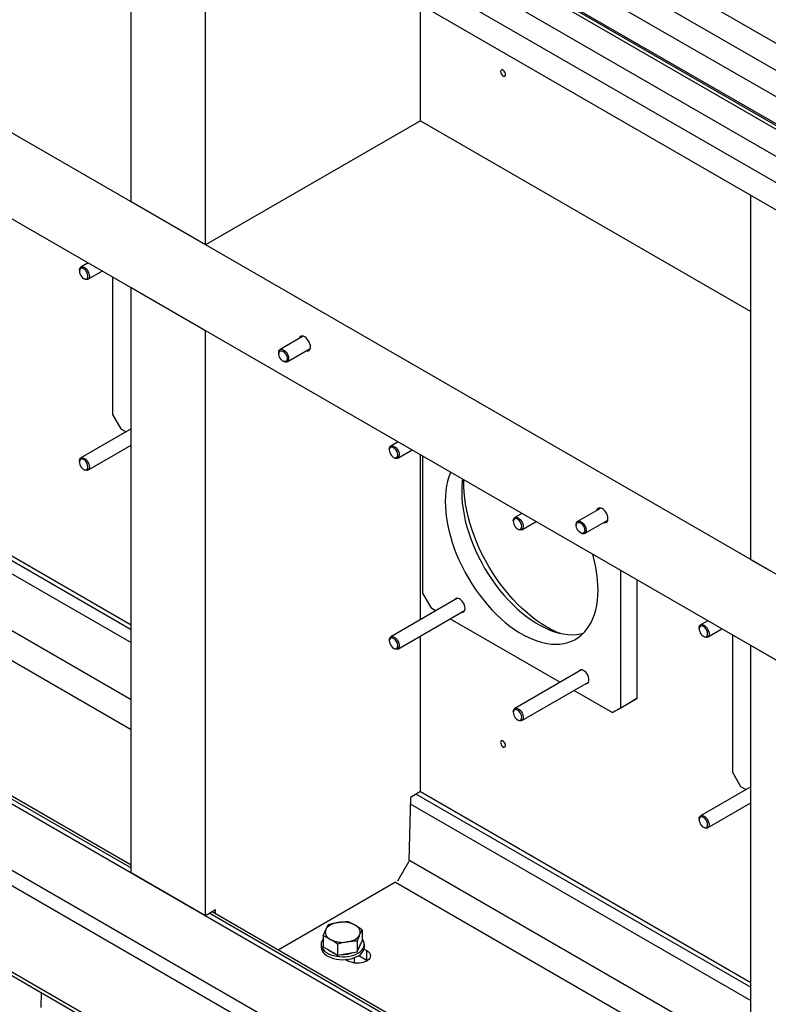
# Model space of a CAD drawing. Header units: millimetres. Extents: x 0 to 25230, y 0 to 17820.
# Tile 132 of 244: x 17385 to 18025, y 9552 to 10394. Entities that reach past the tile are written whole.
import ezdxf

# ---------------------------------------------------------------- set-up
doc = ezdxf.new("R2010")
doc.units = ezdxf.units.MM
doc.linetypes.add('SLD-Sólida', pattern=[0])
doc.layers.add('REFERÊNCIAS', color=9, linetype='SLD-Sólida')

msp = doc.modelspace()

# ---------------------------------------------------------------- linework, layer by layer
at = {"color": 7, "linetype": 'SLD-Sólida', "lineweight": 25, "ltscale": 30}
for p, q in [((18522.84, 10090.34), (17436.19, 10717.65)), ((17426.2, 10700.33), (18502.84, 10078.79)), ((18483.25, 10067.48), (17396.6, 10694.79)), ((17386.6, 10677.47), (18472.23, 10050.74)), ((18472.23, 10046.07), (17436.19, 10644.16)), ((17426.2, 10626.84), (18472.23, 10022.97)), ((18483.25, 9993.99), (17541.54, 10537.62)), ((17531.54, 10520.3), (18472.23, 9977.25))]:
    msp.add_line(p, q, dxfattribs=at)
at = {"layer": 'REFERÊNCIAS', "linetype": 'SLD-Sólida', "lineweight": 25, "ltscale": 30}
for p, q in [((15426.02, 11423.94), (18537.29, 9627.85)), ((15426.02, 11350.45), (18537.29, 9554.36)), ((14888.62, 11160.15), (19074.69, 8743.58)), ((18540.11, 8981.96), (15400.56, 10794.39)), ((15400.56, 10720.9), (18530.22, 8914.19)), ((15411.87, 10711.1), (18530.22, 8910.92)), ((18472.23, 10049.17), (17467.08, 10629.44)), ((17480.16, 10238.11), (17480.16, 10549.96)), ((17543.8, 10201.37), (17543.8, 10513.23)), ((17727.65, 10307.51), (17727.65, 10407.09)), ((17727.65, 10307.51), (17543.8, 10201.37)), ((17727.65, 10307.51), (18010.49, 10144.22)), ((17543.8, 10201.37), (17480.16, 10238.11)), ((18010.49, 9931.96), (18010.49, 10243.81)), ((17443.35, 10185.87), (17437.12, 10182.28)), ((17435.88, 10179.53), (17435.88, 10178.81)), ((17443.12, 10171.88), (17455.35, 10178.94)), ((17439.5, 10172.54), (17440.12, 10172.18)), ((17464.25, 10173.81), (17464.25, 10056.27)), ((17480.16, 9664.08), (17480.16, 10164.62)), ((17543.8, 10127.88), (17480.16, 10164.62)), ((17543.8, 9627.34), (17543.8, 10127.88)), ((17627.46, 10123.11), (17607.65, 10111.67)), ((17613.65, 10101.28), (17633.46, 10112.71)), ((17606.4, 10108.92), (17606.4, 10108.21)), ((17610.03, 10101.93), (17610.65, 10101.57)), ((17464.25, 10056.27), (17471.32, 10044.03)), ((17480.16, 10043.81), (17437.12, 10018.97)), ((17471.32, 10044.03), (17475.93, 10041.37)), ((17193.76, 10037.58), (17480.16, 9872.24)), ((17197.32, 10039.63), (17480.16, 9876.35)), ((17188.68, 10029.28), (17480.16, 9861)), ((17443.12, 10008.58), (17480.16, 10029.96)), ((17701.04, 10026.45), (17701.04, 10025.74)), ((17708.52, 10032.8), (17702.29, 10029.2)), ((17708.29, 10018.81), (17720.52, 10025.87)), ((17704.67, 10019.46), (17705.29, 10019.1)), ((17727.65, 9880.53), (17727.65, 10021.75)), ((17729.42, 10020.73), (17729.42, 9903.2)), ((17435.88, 10016.22), (17435.88, 10015.51)), ((17439.5, 10009.23), (17440.12, 10008.87)), ((17187.45, 9981.26), (17480.16, 9812.27)), ((17882.02, 9976.15), (17862.21, 9964.72)), ((17814.58, 9971.56), (17808.35, 9967.97)), ((17176.15, 9962.09), (17480.16, 9786.59)), ((17807.11, 9965.22), (17807.11, 9964.51)), ((17810.73, 9958.23), (17811.35, 9957.87)), ((17814.35, 9957.58), (17826.58, 9964.64)), ((17860.96, 9961.97), (17860.96, 9961.25)), ((17868.2, 9954.32), (17888.02, 9965.76)), ((17864.59, 9954.98), (17865.2, 9954.62)), ((17017.03, 9935.55), (17480.16, 9668.19)), ((17480.16, 9670.55), (17019.08, 9936.73)), ((18074.13, 9895.22), (18010.49, 9931.96)), ((17899.12, 9805.23), (17899.12, 9922.76)), ((17913.26, 9813.39), (17913.26, 9914.6)), ((17729.42, 9903.2), (17736.49, 9890.95)), ((17759.49, 9898.91), (17702.29, 9865.89)), ((17736.49, 9890.95), (17741.09, 9888.29)), ((17708.29, 9855.5), (17765.49, 9888.52)), ((17753.09, 9881.36), (17847.16, 9827.06)), ((17973.68, 9879.72), (17967.45, 9876.12)), ((17727.65, 9733.48), (17727.65, 9866.68)), ((17966.21, 9873.38), (17966.21, 9872.66)), ((17969.83, 9866.38), (17970.45, 9866.03)), ((17973.45, 9865.73), (17985.68, 9872.79)), ((17994.58, 9867.65), (17994.58, 9750.12)), ((17701.04, 9863.14), (17701.04, 9862.43)), ((18074.13, 9821.73), (18010.49, 9858.47)), ((18010.49, 9357.93), (18010.49, 9858.47)), ((17704.67, 9856.15), (17705.29, 9855.8)), ((17865.55, 9837.68), (17808.35, 9804.66)), ((17814.35, 9794.27), (17871.55, 9827.29)), ((17859.16, 9820.13), (17892.05, 9801.15)), ((17906.19, 9809.31), (17892.05, 9801.15)), ((17899.12, 9805.23), (17913.26, 9813.39)), ((17913.26, 9813.39), (17906.19, 9809.31)), ((17807.11, 9801.91), (17807.11, 9801.2)), ((17892.05, 9801.15), (17899.12, 9805.23)), ((17810.73, 9794.92), (17811.35, 9794.57)), ((17994.58, 9750.12), (18001.65, 9737.87)), ((17727.65, 9733.48), (17719.15, 9728.57)), ((17724.09, 9731.42), (18010.49, 9566.09)), ((17727.65, 9733.48), (18010.49, 9570.2)), ((18010.49, 9737.66), (17967.45, 9712.81)), ((18001.65, 9737.87), (18006.26, 9735.22)), ((17719.15, 9728.57), (17717.76, 9674.47)), ((17719.01, 9723.12), (18010.49, 9554.85)), ((17973.45, 9702.42), (18010.49, 9723.8)), ((17966.21, 9710.07), (17966.21, 9709.35)), ((17969.83, 9703.08), (17970.45, 9702.72)), ((17606.64, 9533.91), (17349.33, 9682.45)), ((17717.7, 9673.79), (17707.95, 9656.89)), ((17717.78, 9675.1), (18010.49, 9506.12)), ((17543.8, 9627.34), (17480.16, 9664.08)), ((17706.48, 9655.94), (17605.99, 9597.92)), ((17706.48, 9655.94), (18010.49, 9480.44)), ((17552.3, 9632.25), (17543.8, 9627.34)), ((18010.49, 9364.4), (17549.41, 9630.58)), ((17552.39, 9628.86), (17552.3, 9632.25)), ((17547.36, 9629.4), (18010.49, 9362.04)), ((17677.91, 9615.31), (17677.91, 9605.94)), ((17677.91, 9615.31), (17677.91, 9605.94)), ((17644.45, 9610.13), (17644.45, 9600.76)), ((17644.45, 9610.13), (17644.45, 9600.76)), ((17673.43, 9605.65), (17673.43, 9596.28)), ((17673.43, 9605.65), (17673.43, 9596.28)), ((17675.67, 9601.11), (17677.91, 9605.94)), ((17675.67, 9601.11), (17677.91, 9605.94)), ((17642.68, 9602.84), (17642.68, 9600.39)), ((17642.68, 9602.84), (17642.68, 9600.39)), ((17644.45, 9600.76), (17650.57, 9597.23)), ((17644.45, 9600.76), (17650.57, 9597.23)), ((17650.57, 9597.23), (17656.7, 9593.69)), ((17650.57, 9597.23), (17656.7, 9593.69)), ((17656.7, 9603.06), (17656.7, 9593.69)), ((17656.7, 9603.06), (17656.7, 9593.69)), ((17665.06, 9594.98), (17673.43, 9596.28)), ((17665.06, 9594.98), (17673.43, 9596.28)), ((17673.43, 9596.28), (17675.67, 9601.11)), ((17673.43, 9596.28), (17675.67, 9601.11)), ((17679.48, 9598.81), (17681.69, 9597.53)), ((17679.68, 9600.39), (17679.68, 9602.84)), ((17679.68, 9600.39), (17679.68, 9602.84)), ((17681.69, 9589.39), (17681.69, 9597.53)), ((17656.7, 9593.69), (17665.06, 9594.98)), ((17656.7, 9593.69), (17665.06, 9594.98)), ((17663.92, 9589.83), (17666.13, 9588.55)), ((17671.18, 9586.89), (17671.18, 9591.41)), ((17671.18, 9586.89), (17671.18, 9591.41)), ((17674.93, 9593.25), (17681.69, 9589.35)), ((17674.96, 9593.27), (17681.7, 9589.38)), ((17674.97, 9593.27), (17681.69, 9589.39)), ((17674.97, 9593.27), (17681.7, 9589.38)), ((17681.69, 9589.39), (17682.35, 9588.97)), ((17681.7, 9589.38), (17681.69, 9589.39)), ((17681.69, 9589.35), (17681.7, 9589.38)), ((17682.32, 9588.95), (17681.69, 9589.35)), ((17681.69, 9588.55), (17681.69, 9589.35)), ((17682.35, 9588.97), (17681.7, 9589.38)), ((17672.01, 9586.79), (17671.18, 9587.27)), ((17403.13, 9548.69), (17403.49, 9561.37))]:
    msp.add_line(p, q, dxfattribs=at)
at = {"layer": 'REFERÊNCIAS', "linetype": 'SLD-Sólida', "lineweight": 25, "ltscale": 30, "flags": 128}
for points in [[(17800.5, 10347.1), (17800.37, 10348.02), (17800, 10348.98), (17799.43, 10349.86), (17798.73, 10350.56), (17797.99, 10350.99), (17797.29, 10351.1), (17796.72, 10350.87), (17796.35, 10350.34), (17796.22, 10349.57), (17796.35, 10348.65), (17796.72, 10347.7), (17797.29, 10346.82), (17797.99, 10346.12), (17798.73, 10345.69), (17799.43, 10345.58), (17800, 10345.81), (17800.37, 10346.33), (17800.5, 10347.1)], [(17798.38, 10350.8), (17798.01, 10350.97), (17797.32, 10351.08), (17796.75, 10350.86), (17796.38, 10350.34), (17796.26, 10349.57), (17796.38, 10348.66), (17796.75, 10347.71), (17797.32, 10346.84), (17798.01, 10346.15), (17798.75, 10345.72), (17799.44, 10345.62), (17800, 10345.84), (17800.37, 10346.36), (17800.5, 10347.12)], [(17435.88, 10179.53), (17435.95, 10180.4), (17436.28, 10181.38), (17436.85, 10182.09), (17437.63, 10182.48), (17438.56, 10182.54), (17439.59, 10182.25), (17440.65, 10181.63), (17441.68, 10180.73), (17442.62, 10179.6), (17443.39, 10178.32), (17443.96, 10176.95), (17444.29, 10175.59), (17444.36, 10174.33), (17444.16, 10173.24), (17443.7, 10172.39), (17443.03, 10171.83), (17442.17, 10171.61), (17441.18, 10171.73), (17440.12, 10172.18), (17440.12, 10172.18)], [(17439.5, 10172.54), (17440.48, 10172.13), (17441.39, 10172.06), (17442.15, 10172.34), (17442.72, 10172.94), (17443.05, 10173.82), (17443.12, 10174.92), (17442.92, 10176.15), (17442.46, 10177.43), (17441.79, 10178.65), (17440.95, 10179.73), (17440, 10180.58), (17439.01, 10181.15), (17438.06, 10181.39), (17437.22, 10181.29), (17436.54, 10180.84), (17436.09, 10180.1), (17435.89, 10179.1), (17435.96, 10177.92), (17436.29, 10176.65), (17436.85, 10175.4), (17437.62, 10174.23), (17438.53, 10173.26), (17439.5, 10172.54)], [(17633.6, 10114.01), (17633.48, 10115.35), (17633.11, 10116.77), (17632.52, 10118.2), (17631.74, 10119.56), (17630.8, 10120.78), (17629.76, 10121.8), (17628.65, 10122.58), (17627.55, 10123.08), (17626.51, 10123.26), (17625.57, 10123.12), (17624.78, 10122.67), (17624.19, 10121.92), (17623.85, 10121.02)], [(17606.4, 10108.92), (17606.42, 10109.29), (17606.63, 10110.37), (17607.1, 10111.21), (17607.79, 10111.74), (17608.66, 10111.95), (17609.65, 10111.81), (17610.71, 10111.34), (17611.76, 10110.56), (17612.74, 10109.52), (17613.59, 10108.29)], [(17612.55, 10107.67), (17613.16, 10106.42), (17613.53, 10105.15), (17613.65, 10103.95), (17613.5, 10102.91), (17613.09, 10102.11), (17612.46, 10101.61), (17611.64, 10101.44), (17610.7, 10101.61), (17609.72, 10102.12), (17608.76, 10102.93), (17607.89, 10103.97), (17607.18, 10105.18), (17606.68, 10106.45), (17606.43, 10107.69), (17606.45, 10108.82), (17606.73, 10109.75), (17607.26, 10110.41), (17607.99, 10110.75), (17608.87, 10110.75), (17609.84, 10110.4), (17610.83, 10109.74), (17611.75, 10108.8), (17612.55, 10107.67)], [(17629.85, 10110.63), (17630.8, 10110.48), (17631.74, 10110.62), (17632.52, 10111.07), (17633.11, 10111.81), (17633.48, 10112.81), (17633.6, 10114.01)], [(17613.59, 10108.29), (17614.26, 10106.95), (17614.7, 10105.58), (17614.88, 10104.26), (17614.8, 10103.09), (17614.46, 10102.12), (17613.88, 10101.43), (17613.09, 10101.06), (17612.15, 10101.02), (17611.12, 10101.33), (17610.65, 10101.57)], [(17701.04, 10026.45), (17701.12, 10027.33), (17701.45, 10028.31), (17702.02, 10029.01), (17702.79, 10029.41), (17703.73, 10029.46), (17704.76, 10029.17), (17705.82, 10028.56), (17706.85, 10027.66), (17707.78, 10026.53), (17708.56, 10025.24), (17709.13, 10023.87), (17709.45, 10022.52), (17709.52, 10021.25), (17709.32, 10020.16), (17708.87, 10019.31), (17708.19, 10018.76), (17707.33, 10018.53), (17706.34, 10018.65), (17705.29, 10019.1), (17705.29, 10019.1)], [(17704.67, 10019.46), (17705.65, 10019.05), (17706.55, 10018.98), (17707.32, 10019.26), (17707.89, 10019.86), (17708.22, 10020.75), (17708.28, 10021.84), (17708.08, 10023.08), (17707.63, 10024.35), (17706.96, 10025.57), (17706.11, 10026.65), (17705.16, 10027.51), (17704.17, 10028.08), (17703.22, 10028.32), (17702.38, 10028.21), (17701.71, 10027.77), (17701.25, 10027.02), (17701.05, 10026.02), (17701.12, 10024.84), (17701.45, 10023.58), (17702.02, 10022.32), (17702.79, 10021.16), (17703.69, 10020.18), (17704.67, 10019.46)], [(17435.88, 10016.22), (17435.95, 10017.1), (17436.28, 10018.07), (17436.85, 10018.78), (17437.63, 10019.17), (17438.56, 10019.23), (17439.59, 10018.94), (17440.65, 10018.33), (17441.68, 10017.43), (17442.62, 10016.3), (17443.39, 10015.01), (17443.96, 10013.64), (17444.29, 10012.28), (17444.36, 10011.02), (17444.16, 10009.93), (17443.7, 10009.08), (17443.03, 10008.52), (17442.17, 10008.3), (17441.18, 10008.42), (17440.12, 10008.87), (17440.12, 10008.87)], [(17439.5, 10009.23), (17440.48, 10008.82), (17441.39, 10008.75), (17442.15, 10009.03), (17442.72, 10009.63), (17443.05, 10010.51), (17443.12, 10011.61), (17442.92, 10012.84), (17442.46, 10014.12), (17441.79, 10015.34), (17440.95, 10016.42), (17440, 10017.28), (17439.01, 10017.84), (17438.06, 10018.09), (17437.22, 10017.98), (17436.54, 10017.54), (17436.09, 10016.79), (17435.89, 10015.79), (17435.96, 10014.61), (17436.29, 10013.35), (17436.85, 10012.09), (17437.62, 10010.93), (17438.53, 10009.95), (17439.5, 10009.23)], [(17753.42, 10006.87), (17753.28, 10006.53), (17751.94, 10002.91), (17750.84, 9999.07), (17749.98, 9995.03), (17749.36, 9990.79), (17748.99, 9986.37), (17748.86, 9981.79), (17748.99, 9977.07), (17749.36, 9972.22), (17749.98, 9967.27), (17750.84, 9962.23), (17751.94, 9957.12), (17753.28, 9951.96), (17754.85, 9946.77), (17756.65, 9941.57), (17758.66, 9936.37), (17760.88, 9931.21), (17763.31, 9926.1), (17765.93, 9921.05), (17768.74, 9916.09), (17771.71, 9911.24), (17774.85, 9906.51), (17778.14, 9901.93), (17781.57, 9897.5), (17785.12, 9893.25), (17788.77, 9889.19), (17792.53, 9885.35), (17796.37, 9881.72), (17800.28, 9878.33), (17804.24, 9875.19), (17808.23, 9872.31), (17812.26, 9869.7), (17816.28, 9867.38), (17820.3, 9865.34), (17824.3, 9863.6), (17828.26, 9862.17), (17832.17, 9861.05), (17836.01, 9860.25), (17839.76, 9859.76), (17843.42, 9859.59), (17846.97, 9859.74), (17850.4, 9860.21), (17853.69, 9861), (17856.82, 9862.11), (17859.8, 9863.52), (17862.61, 9865.24), (17865.23, 9867.26), (17867.66, 9869.57), (17869.88, 9872.17), (17871.89, 9875.03), (17873.69, 9878.16), (17875.26, 9881.54), (17876.6, 9885.15), (17877.7, 9888.99), (17878.56, 9893.04), (17879.18, 9897.28), (17879.55, 9901.7), (17879.68, 9906.27)], [(17763.75, 10000.91), (17763.5, 9998.95), (17763.13, 9994.53), (17763, 9989.96), (17763.13, 9985.23), (17763.5, 9980.39), (17764.12, 9975.43), (17764.98, 9970.39), (17766.08, 9965.28), (17767.42, 9960.12), (17768.99, 9954.93), (17770.79, 9949.73), (17772.8, 9944.54), (17775.03, 9939.38), (17777.45, 9934.26), (17780.08, 9929.22), (17782.88, 9924.26), (17785.86, 9919.41), (17789, 9914.68), (17792.28, 9910.09), (17795.71, 9905.67), (17799.26, 9901.42), (17802.92, 9897.36), (17806.67, 9893.51), (17810.51, 9889.88), (17814.42, 9886.49), (17818.38, 9883.35), (17822.38, 9880.47), (17826.4, 9877.87), (17830.43, 9875.54), (17834.45, 9873.51), (17838.44, 9871.77), (17842.4, 9870.34), (17846.31, 9869.22), (17850.15, 9868.41), (17853.91, 9867.92), (17857.57, 9867.75), (17861.12, 9867.91), (17864.54, 9868.38), (17867.04, 9868.95)], [(17835.48, 9874.62), (17831.29, 9877.19), (17827.12, 9880.03), (17822.97, 9883.13), (17818.87, 9886.5), (17814.83, 9890.11), (17810.86, 9893.95), (17806.98, 9898.01), (17803.19, 9902.27), (17799.52, 9906.73), (17795.98, 9911.36), (17792.58, 9916.15), (17789.32, 9921.07), (17786.23, 9926.13), (17783.31, 9931.28), (17780.57, 9936.53), (17778.03, 9941.84), (17775.69, 9947.21), (17773.56, 9952.6), (17771.65, 9958.01), (17769.96, 9963.42), (17768.5, 9968.8), (17767.27, 9974.13), (17766.29, 9979.41), (17765.55, 9984.6), (17765.05, 9989.69), (17764.8, 9994.66), (17764.8, 9999.5), (17764.83, 10000.29)], [(17888.16, 9967.06), (17888.04, 9968.4), (17887.67, 9969.82), (17887.08, 9971.24), (17886.3, 9972.6), (17885.36, 9973.82), (17884.31, 9974.85), (17883.21, 9975.63), (17882.11, 9976.12), (17881.07, 9976.3), (17880.13, 9976.17), (17879.34, 9975.71), (17878.75, 9974.97), (17878.41, 9974.07)], [(17807.11, 9965.22), (17807.19, 9966.1), (17807.51, 9967.07), (17808.08, 9967.78), (17808.86, 9968.18), (17809.79, 9968.23), (17810.82, 9967.94), (17811.88, 9967.33), (17812.91, 9966.43), (17813.85, 9965.3), (17814.62, 9964.01), (17815.19, 9962.64), (17815.52, 9961.28), (17815.59, 9960.02), (17815.39, 9958.93), (17814.94, 9958.08), (17814.26, 9957.52), (17813.4, 9957.3), (17812.41, 9957.42), (17811.35, 9957.87), (17811.35, 9957.87)], [(17810.73, 9958.23), (17811.71, 9957.82), (17812.62, 9957.75), (17813.38, 9958.03), (17813.95, 9958.63), (17814.28, 9959.52), (17814.35, 9960.61), (17814.15, 9961.85), (17813.69, 9963.12), (17813.02, 9964.34), (17812.18, 9965.42), (17811.23, 9966.28), (17810.24, 9966.85), (17809.29, 9967.09), (17808.45, 9966.98), (17807.77, 9966.54), (17807.32, 9965.79), (17807.12, 9964.79), (17807.19, 9963.61), (17807.52, 9962.35), (17808.09, 9961.09), (17808.85, 9959.93), (17809.76, 9958.95), (17810.73, 9958.23)], [(17884.41, 9963.68), (17885.36, 9963.53), (17886.3, 9963.66), (17887.08, 9964.12), (17887.67, 9964.86), (17888.04, 9965.86), (17888.16, 9967.06)], [(17860.96, 9961.97), (17860.97, 9962.34), (17861.19, 9963.42), (17861.66, 9964.25), (17862.35, 9964.79), (17863.21, 9964.99), (17864.21, 9964.86), (17865.27, 9964.38), (17866.32, 9963.6), (17867.3, 9962.57), (17868.15, 9961.34)], [(17867.1, 9960.72), (17867.71, 9959.47), (17868.09, 9958.2), (17868.21, 9957), (17868.06, 9955.96), (17867.65, 9955.16), (17867.01, 9954.65), (17866.2, 9954.48), (17865.26, 9954.66), (17864.28, 9955.17), (17863.31, 9955.98), (17862.45, 9957.02), (17861.74, 9958.22), (17861.24, 9959.49), (17860.99, 9960.74), (17861, 9961.87), (17861.29, 9962.8), (17861.81, 9963.46), (17862.55, 9963.8), (17863.43, 9963.8), (17864.4, 9963.45), (17865.38, 9962.78), (17866.31, 9961.85), (17867.1, 9960.72)], [(17868.15, 9961.34), (17868.82, 9960), (17869.26, 9958.63), (17869.44, 9957.31), (17869.36, 9956.13), (17869.02, 9955.17), (17868.44, 9954.48), (17867.65, 9954.1), (17866.71, 9954.07), (17865.68, 9954.38), (17865.2, 9954.62)], [(17765.83, 9890.34), (17765.71, 9891.64), (17765.34, 9893.01), (17764.76, 9894.37), (17763.98, 9895.67), (17763.06, 9896.82), (17762.03, 9897.76), (17760.97, 9898.45), (17759.92, 9898.84), (17758.94, 9898.92), (17758.08, 9898.68), (17757.4, 9898.13), (17756.99, 9897.47)], [(17762.99, 9887.08), (17763.06, 9887.07), (17763.98, 9887.15), (17764.76, 9887.55), (17765.34, 9888.24), (17765.71, 9889.19), (17765.83, 9890.34)], [(17966.21, 9873.38), (17966.28, 9874.25), (17966.61, 9875.23), (17967.18, 9875.94), (17967.96, 9876.33), (17968.89, 9876.38), (17969.92, 9876.09), (17970.98, 9875.48), (17972.01, 9874.58), (17972.95, 9873.45), (17973.72, 9872.16), (17974.29, 9870.8), (17974.62, 9869.44), (17974.69, 9868.17), (17974.49, 9867.08), (17974.03, 9866.23), (17973.36, 9865.68), (17972.5, 9865.45), (17971.51, 9865.57), (17970.45, 9866.03), (17970.45, 9866.03)], [(17969.83, 9866.38), (17970.81, 9865.98), (17971.72, 9865.91), (17972.48, 9866.18), (17973.05, 9866.79), (17973.38, 9867.67), (17973.45, 9868.77), (17973.25, 9870), (17972.79, 9871.27), (17972.12, 9872.5), (17971.28, 9873.57), (17970.33, 9874.43), (17969.34, 9875), (17968.39, 9875.24), (17967.55, 9875.14), (17966.87, 9874.69), (17966.42, 9873.94), (17966.22, 9872.94), (17966.29, 9871.77), (17966.62, 9870.5), (17967.18, 9869.24), (17967.95, 9868.08), (17968.86, 9867.1), (17969.83, 9866.38)], [(17701.04, 9863.14), (17701.12, 9864.02), (17701.45, 9865), (17702.02, 9865.71), (17702.79, 9866.1), (17703.73, 9866.15), (17704.76, 9865.86), (17705.82, 9865.25), (17706.85, 9864.35), (17707.78, 9863.22), (17708.56, 9861.93), (17709.13, 9860.56), (17709.45, 9859.21), (17709.52, 9857.94), (17709.32, 9856.85), (17708.87, 9856), (17708.19, 9855.45), (17707.33, 9855.22), (17706.34, 9855.34), (17705.29, 9855.8), (17705.29, 9855.8)], [(17704.67, 9856.15), (17705.65, 9855.74), (17706.55, 9855.68), (17707.32, 9855.95), (17707.89, 9856.56), (17708.22, 9857.44), (17708.28, 9858.54), (17708.08, 9859.77), (17707.63, 9861.04), (17706.96, 9862.26), (17706.11, 9863.34), (17705.16, 9864.2), (17704.17, 9864.77), (17703.22, 9865.01), (17702.38, 9864.9), (17701.71, 9864.46), (17701.25, 9863.71), (17701.05, 9862.71), (17701.12, 9861.53), (17701.45, 9860.27), (17702.02, 9859.01), (17702.79, 9857.85), (17703.69, 9856.87), (17704.67, 9856.15)], [(17871.9, 9829.11), (17871.78, 9830.41), (17871.41, 9831.77), (17870.82, 9833.14), (17870.05, 9834.44), (17869.12, 9835.59), (17868.1, 9836.53), (17867.04, 9837.22), (17865.98, 9837.61), (17865, 9837.69), (17864.15, 9837.44), (17863.46, 9836.9), (17863.05, 9836.24)], [(17869.05, 9825.85), (17869.12, 9825.84), (17870.05, 9825.92), (17870.82, 9826.32), (17871.41, 9827.01), (17871.78, 9827.96), (17871.9, 9829.11)], [(17807.11, 9801.91), (17807.19, 9802.79), (17807.51, 9803.77), (17808.08, 9804.47), (17808.86, 9804.87), (17809.79, 9804.92), (17810.82, 9804.63), (17811.88, 9804.02), (17812.91, 9803.12), (17813.85, 9801.99), (17814.62, 9800.7), (17815.19, 9799.33), (17815.52, 9797.98), (17815.59, 9796.71), (17815.39, 9795.62), (17814.94, 9794.77), (17814.26, 9794.22), (17813.4, 9793.99), (17812.41, 9794.11), (17811.35, 9794.57), (17811.35, 9794.57)], [(17810.73, 9794.92), (17811.71, 9794.51), (17812.62, 9794.44), (17813.38, 9794.72), (17813.95, 9795.32), (17814.28, 9796.21), (17814.35, 9797.31), (17814.15, 9798.54), (17813.69, 9799.81), (17813.02, 9801.03), (17812.18, 9802.11), (17811.23, 9802.97), (17810.24, 9803.54), (17809.29, 9803.78), (17808.45, 9803.67), (17807.77, 9803.23), (17807.32, 9802.48), (17807.12, 9801.48), (17807.19, 9800.3), (17807.52, 9799.04), (17808.09, 9797.78), (17808.85, 9796.62), (17809.76, 9795.64), (17810.73, 9794.92)], [(17800.5, 9773.08), (17800.37, 9774), (17800, 9774.95), (17799.43, 9775.83), (17798.73, 9776.53), (17797.99, 9776.96), (17797.29, 9777.07), (17796.72, 9776.84), (17796.35, 9776.32), (17796.22, 9775.55), (17796.35, 9774.63), (17796.72, 9773.67), (17797.29, 9772.79), (17797.99, 9772.09), (17798.73, 9771.66), (17799.43, 9771.55), (17800, 9771.78), (17800.37, 9772.31), (17800.5, 9773.08)], [(17798.38, 9776.77), (17798.01, 9776.95), (17797.32, 9777.05), (17796.75, 9776.83), (17796.38, 9776.31), (17796.26, 9775.55), (17796.38, 9774.63), (17796.75, 9773.68), (17797.32, 9772.81), (17798.01, 9772.12), (17798.75, 9771.7), (17799.44, 9771.59), (17800, 9771.81), (17800.37, 9772.33), (17800.5, 9773.1)], [(17966.21, 9710.07), (17966.28, 9710.94), (17966.61, 9711.92), (17967.18, 9712.63), (17967.96, 9713.02), (17968.89, 9713.08), (17969.92, 9712.79), (17970.98, 9712.17), (17972.01, 9711.27), (17972.95, 9710.14), (17973.72, 9708.85), (17974.29, 9707.49), (17974.62, 9706.13), (17974.69, 9704.87), (17974.49, 9703.78), (17974.03, 9702.93), (17973.36, 9702.37), (17972.5, 9702.15), (17971.51, 9702.26), (17970.45, 9702.72), (17970.45, 9702.72)], [(17969.83, 9703.08), (17970.81, 9702.67), (17971.72, 9702.6), (17972.48, 9702.88), (17973.05, 9703.48), (17973.38, 9704.36), (17973.45, 9705.46), (17973.25, 9706.69), (17972.79, 9707.97), (17972.12, 9709.19), (17971.28, 9710.27), (17970.33, 9711.12), (17969.34, 9711.69), (17968.39, 9711.93), (17967.55, 9711.83), (17966.87, 9711.38), (17966.42, 9710.63), (17966.22, 9709.63), (17966.29, 9708.46), (17966.62, 9707.19), (17967.18, 9705.93), (17967.95, 9704.77), (17968.86, 9703.8), (17969.83, 9703.08)], [(17657.3, 9621.59), (17655.44, 9621.23), (17653.68, 9620.73), (17652.05, 9620.1), (17650.57, 9619.35), (17649.28, 9618.5), (17648.19, 9617.56), (17647.32, 9616.54), (17646.69, 9615.47)], [(17657.3, 9621.59), (17655.44, 9621.23), (17653.68, 9620.73), (17652.05, 9620.1), (17650.57, 9619.35), (17649.28, 9618.5), (17648.19, 9617.56), (17647.32, 9616.54), (17646.69, 9615.47)], [(17646.69, 9615.47), (17646.31, 9614.36), (17646.18, 9613.23), (17646.31, 9612.1), (17646.69, 9610.99), (17647.32, 9609.91), (17648.19, 9608.9), (17649.28, 9607.96), (17650.57, 9607.1)], [(17646.69, 9615.47), (17646.31, 9614.36), (17646.18, 9613.23), (17646.31, 9612.1), (17646.69, 9610.99), (17647.32, 9609.91), (17648.19, 9608.9), (17649.28, 9607.96), (17650.57, 9607.1)], [(17675.67, 9610.99), (17676.05, 9612.1), (17676.18, 9613.23), (17676.05, 9614.36), (17675.67, 9615.47), (17675.04, 9616.54), (17674.17, 9617.56), (17673.08, 9618.5), (17671.79, 9619.35)], [(17675.67, 9610.99), (17676.05, 9612.1), (17676.18, 9613.23), (17676.05, 9614.36), (17675.67, 9615.47), (17675.04, 9616.54), (17674.17, 9617.56), (17673.08, 9618.5), (17671.79, 9619.35)], [(17644.45, 9607.4), (17644.15, 9607.01), (17643.31, 9605.61), (17642.82, 9604.14), (17642.68, 9602.66), (17642.91, 9601.17), (17643.49, 9599.72), (17644.41, 9598.33), (17645.67, 9597.02), (17647.22, 9595.83), (17649.04, 9594.78), (17651.11, 9593.88), (17653.36, 9593.16), (17655.77, 9592.63), (17658.29, 9592.29), (17660.86, 9592.16), (17663.44, 9592.24), (17665.97, 9592.53), (17668.41, 9593.01), (17670.71, 9593.69), (17672.82, 9594.54), (17674.71, 9595.56), (17676.34, 9596.72), (17677.66, 9597.99), (17678.67, 9599.36), (17679.34, 9600.8), (17679.66, 9602.28), (17679.61, 9603.77), (17679.21, 9605.24), (17678.45, 9606.67), (17677.91, 9607.4)], [(17644.45, 9607.4), (17644.15, 9607.01), (17643.31, 9605.61), (17642.82, 9604.14), (17642.68, 9602.66), (17642.91, 9601.17), (17643.49, 9599.72), (17644.41, 9598.33), (17645.67, 9597.02), (17647.22, 9595.83), (17649.04, 9594.78), (17651.11, 9593.88), (17653.36, 9593.16), (17655.77, 9592.63), (17658.29, 9592.29), (17660.86, 9592.16), (17663.44, 9592.24), (17665.97, 9592.53), (17668.41, 9593.01), (17670.71, 9593.69), (17672.82, 9594.54), (17674.71, 9595.56), (17676.34, 9596.72), (17677.66, 9597.99), (17678.67, 9599.36), (17679.34, 9600.8), (17679.66, 9602.28), (17679.61, 9603.77), (17679.21, 9605.24), (17678.45, 9606.67), (17677.91, 9607.4)], [(17665.06, 9604.86), (17666.92, 9605.23), (17668.68, 9605.73), (17670.31, 9606.36), (17671.79, 9607.1), (17673.08, 9607.96), (17674.17, 9608.9), (17675.04, 9609.91), (17675.67, 9610.99)], [(17665.06, 9604.86), (17666.92, 9605.23), (17668.68, 9605.73), (17670.31, 9606.36), (17671.79, 9607.1), (17673.08, 9607.96), (17674.17, 9608.9), (17675.04, 9609.91), (17675.67, 9610.99)], [(17642.68, 9600.39), (17642.68, 9600.21), (17642.91, 9598.72), (17643.49, 9597.27), (17644.41, 9595.88), (17645.67, 9594.58), (17647.22, 9593.39), (17649.04, 9592.33), (17651.11, 9591.44), (17653.36, 9590.71), (17655.77, 9590.18), (17658.29, 9589.84), (17660.86, 9589.71), (17663.44, 9589.79), (17665.97, 9590.08), (17668.41, 9590.56), (17670.71, 9591.24), (17672.82, 9592.09), (17674.71, 9593.11), (17676.34, 9594.27), (17677.66, 9595.54), (17678.67, 9596.91), (17679.34, 9598.35), (17679.66, 9599.83), (17679.68, 9600.39)], [(17642.68, 9600.39), (17642.68, 9600.21), (17642.91, 9598.72), (17643.49, 9597.27), (17644.41, 9595.88), (17645.67, 9594.58), (17647.22, 9593.39), (17649.04, 9592.33), (17651.11, 9591.44), (17653.36, 9590.71), (17655.77, 9590.18), (17658.29, 9589.84), (17660.86, 9589.71), (17663.44, 9589.79), (17665.97, 9590.08), (17668.41, 9590.56), (17670.71, 9591.24), (17672.82, 9592.09), (17674.71, 9593.11), (17676.34, 9594.27), (17677.66, 9595.54), (17678.67, 9596.91), (17679.34, 9598.35), (17679.66, 9599.83), (17679.68, 9600.39)], [(17650.57, 9596.72), (17649.08, 9597.72), (17647.99, 9598.72)], [(17650.57, 9596.72), (17649.08, 9597.72), (17647.99, 9598.72)], [(17654.04, 9595.23), (17652.32, 9595.86), (17650.57, 9596.72)], [(17654.04, 9595.23), (17652.32, 9595.86), (17650.57, 9596.72)], [(17681.69, 9597.53), (17682.98, 9596.63), (17683.97, 9595.61), (17684.62, 9594.5), (17684.9, 9593.34), (17684.8, 9592.17), (17684.34, 9591.03), (17683.52, 9589.95), (17682.37, 9588.99), (17680.94, 9588.16), (17679.26, 9587.5), (17677.4, 9587.02), (17675.43, 9586.75), (17673.4, 9586.7), (17671.39, 9586.86), (17669.47, 9587.24), (17667.69, 9587.81), (17666.13, 9588.55)]]:
    msp.add_lwpolyline(points, dxfattribs=at)
at = {"layer": 'REFERÊNCIAS', "linetype": 'SLD-Sólida', "lineweight": 25, "ltscale": 900}
for centre, radius, start, end in [((17765.59, 9904.64), 114.1, 0.8209, 16.27681), ((17877.01, 9945.97), 82.55, 239.79685, 248.76024), ((17661.21, 9598.9), 23.03, 62.64283, 99.7711), ((17661.21, 9598.9), 23.03, 62.64283, 99.7711), ((17661.16, 9627.56), 23.03, 242.64283, 279.7711), ((17661.16, 9627.56), 23.03, 242.64283, 279.7711), ((17670.05, 9603.14), 6.17, 320.06645, 350.13663), ((17670.05, 9603.14), 6.17, 320.06645, 350.13663), ((17661.33, 9617.65), 23.48, 266.83663, 290.74945), ((17661.33, 9617.65), 23.48, 266.83663, 290.74945)]:
    msp.add_arc(centre, radius, start, end, dxfattribs=at)
at = {"layer": 'REFERÊNCIAS', "linetype": 'SLD-Sólida', "lineweight": 25, "ltscale": 30}
for points, knots in [([(17648.93, 9619.79), (17650.32, 9620.15), (17653.1, 9620.87), (17655.9, 9621.35), (17657.3, 9621.59)], [0, 0, 0, 0, 0.498963, 1, 1, 1, 1]), ([(17648.93, 9619.79), (17650.32, 9620.15), (17653.1, 9620.87), (17655.9, 9621.35), (17657.3, 9621.59)], [0, 0, 0, 0, 0.498963, 1, 1, 1, 1]), ([(17657.3, 9621.59), (17658.69, 9621.78), (17661.49, 9622.17), (17664.27, 9622.31), (17665.66, 9622.38)], [0, 0, 0, 0, 0.498791, 1, 1, 1, 1]), ([(17657.3, 9621.59), (17658.69, 9621.78), (17661.49, 9622.17), (17664.27, 9622.31), (17665.66, 9622.38)], [0, 0, 0, 0, 0.498791, 1, 1, 1, 1]), ([(17665.66, 9622.38), (17666.68, 9621.94), (17668.71, 9621.05), (17670.76, 9619.92), (17671.79, 9619.35)], [0, 0, 0, 0, 0.498963, 1, 1, 1, 1]), ([(17665.66, 9622.38), (17666.68, 9621.94), (17668.71, 9621.05), (17670.76, 9619.92), (17671.79, 9619.35)], [0, 0, 0, 0, 0.498963, 1, 1, 1, 1]), ([(17644.45, 9610.13), (17644.82, 9611.08), (17645.57, 9612.97), (17646.32, 9614.63), (17646.69, 9615.47)], [0, 0, 0, 0, 0.498963, 1, 1, 1, 1]), ([(17644.45, 9610.13), (17644.82, 9611.08), (17645.57, 9612.97), (17646.32, 9614.63), (17646.69, 9615.47)], [0, 0, 0, 0, 0.498963, 1, 1, 1, 1]), ([(17646.69, 9615.47), (17647.07, 9616.25), (17647.82, 9617.82), (17648.56, 9619.13), (17648.93, 9619.79)], [0, 0, 0, 0, 0.498791, 1, 1, 1, 1]), ([(17646.69, 9615.47), (17647.07, 9616.25), (17647.82, 9617.82), (17648.56, 9619.13), (17648.93, 9619.79)], [0, 0, 0, 0, 0.498791, 1, 1, 1, 1]), ([(17671.79, 9619.35), (17673.32, 9618.41), (17675.37, 9617.15), (17677.4, 9615.68), (17677.91, 9615.31)], [0, 0, 0, 0, 0.748327, 1, 1, 1, 1]), ([(17671.79, 9619.35), (17673.32, 9618.41), (17675.37, 9617.15), (17677.4, 9615.68), (17677.91, 9615.31)], [0, 0, 0, 0, 0.748327, 1, 1, 1, 1]), ([(17677.91, 9615.31), (17677.54, 9614.65), (17676.8, 9613.34), (17676.05, 9611.77), (17675.67, 9610.99)], [0, 0, 0, 0, 0.498963, 1, 1, 1, 1]), ([(17677.91, 9615.31), (17677.54, 9614.65), (17676.8, 9613.34), (17676.05, 9611.77), (17675.67, 9610.99)], [0, 0, 0, 0, 0.498963, 1, 1, 1, 1]), ([(17650.57, 9607.1), (17649.55, 9607.67), (17647.5, 9608.8), (17645.47, 9609.69), (17644.45, 9610.13)], [0, 0, 0, 0, 0.4987908, 1, 1, 1, 1]), ([(17650.57, 9607.1), (17649.55, 9607.67), (17647.5, 9608.8), (17645.47, 9609.69), (17644.45, 9610.13)], [0, 0, 0, 0, 0.4987908, 1, 1, 1, 1]), ([(17656.7, 9603.06), (17656.19, 9603.43), (17654.16, 9604.91), (17652.11, 9606.16), (17650.57, 9607.1)], [0, 0, 0, 0, 0.251673, 1, 1, 1, 1]), ([(17656.7, 9603.06), (17656.19, 9603.43), (17654.16, 9604.91), (17652.11, 9606.16), (17650.57, 9607.1)], [0, 0, 0, 0, 0.251673, 1, 1, 1, 1]), ([(17665.06, 9604.86), (17663.67, 9604.62), (17660.87, 9604.14), (17658.09, 9603.42), (17656.7, 9603.06)], [0, 0, 0, 0, 0.498791, 1, 1, 1, 1]), ([(17665.06, 9604.86), (17663.67, 9604.62), (17660.87, 9604.14), (17658.09, 9603.42), (17656.7, 9603.06)], [0, 0, 0, 0, 0.498791, 1, 1, 1, 1]), ([(17673.43, 9605.65), (17672.04, 9605.58), (17669.26, 9605.44), (17666.47, 9605.06), (17665.06, 9604.86)], [0, 0, 0, 0, 0.498963, 1, 1, 1, 1]), ([(17673.43, 9605.65), (17672.04, 9605.58), (17669.26, 9605.44), (17666.47, 9605.06), (17665.06, 9604.86)], [0, 0, 0, 0, 0.498963, 1, 1, 1, 1]), ([(17675.67, 9610.99), (17675.3, 9610.16), (17674.55, 9608.49), (17673.8, 9606.6), (17673.43, 9605.65)], [0, 0, 0, 0, 0.498791, 1, 1, 1, 1]), ([(17675.67, 9610.99), (17675.3, 9610.16), (17674.55, 9608.49), (17673.8, 9606.6), (17673.43, 9605.65)], [0, 0, 0, 0, 0.498791, 1, 1, 1, 1])]:
    msp.add_open_spline(points, degree=3, knots=knots, dxfattribs=at)

doc.saveas('drawing.dxf')
